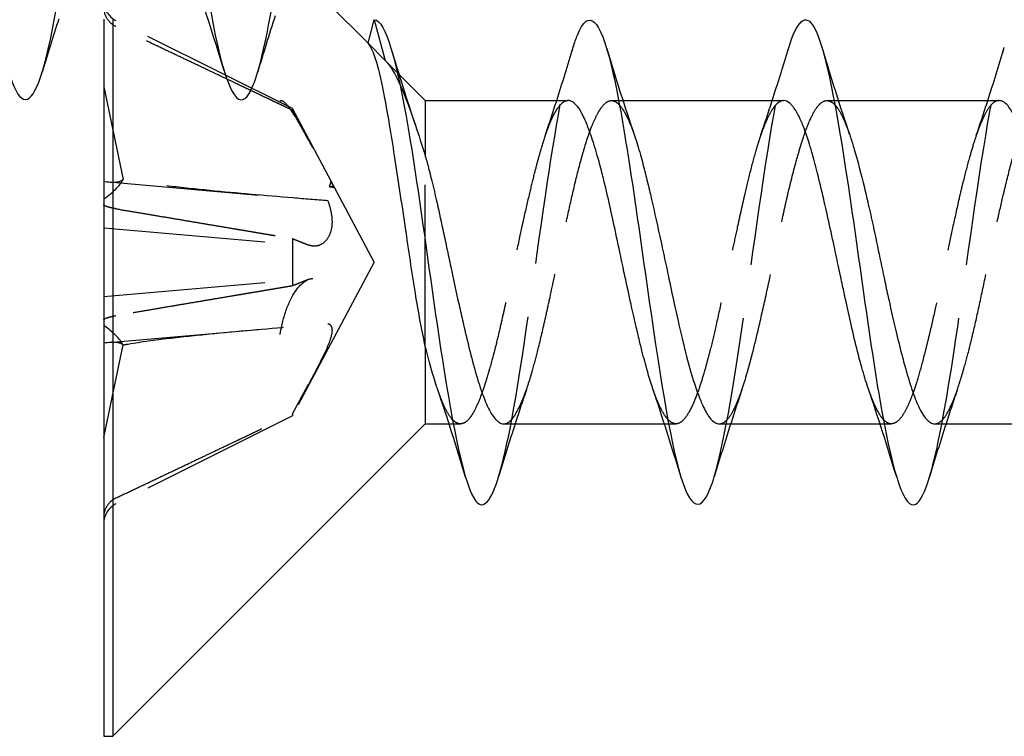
# Model space of a CAD drawing. Header units: millimetres. Extents: x -168 to 186, y -31 to 142.
# Tile 18 of 62: x 156.02 to 165.16, y 18.91 to 25.56. Entities that reach past the tile are written whole.
import ezdxf

# ---------------------------------------------------------------- set-up
doc = ezdxf.new("R2010")
doc.units = ezdxf.units.MM
doc.header["$LTSCALE"] = 10
doc.linetypes.add('ALLCAD_Strich', pattern=[0.2, 0.15, -0.05])
doc.layers.add('BESCH_KONT_sich_schn_ansi_2d', color=40, linetype='Continuous')

msp = doc.modelspace()

# ---------------------------------------------------------------- linework, layer by layer
at = {"layer": 'BESCH_KONT_sich_schn_ansi_2d', "linetype": 'Continuous', "extrusion": (0, 1, 2e-16)}
for p, q in [((159.2566, 25.3407), (158.8873, 25.71)), ((156.803, 25.5656), (156.803, 18.909)), ((156.8883, 25.5656), (156.8883, 18.909)), ((159.2566, 25.3407), (159.3151, 25.559)), ((159.7883, 24.809), (159.5434, 25.0539)), ((159.7883, 24.809), (161.1148, 24.809)), ((159.7883, 24.809), (159.7883, 24.2936)), ((161.5831, 24.809), (161.5831, 24.809)), ((161.6227, 24.809), (163.114, 24.809)), ((163.5823, 24.809), (163.5823, 24.809)), ((163.6219, 24.809), (165.1139, 24.809)), ((159.7883, 22.5279), (159.7883, 21.809)), ((159.7883, 21.809), (156.8883, 18.909)), ((159.7883, 21.809), (160.0087, 21.809)), ((160.0478, 21.809), (160.0478, 21.809)), ((160.5165, 21.809), (162.0074, 21.809)), ((162.0473, 21.809), (162.0473, 21.809)), ((162.5154, 21.809), (164.0088, 21.809)), ((164.0471, 21.809), (164.0471, 21.809)), ((164.5165, 21.809), (166.0082, 21.809)), ((156.803, 18.909), (156.8883, 18.909))]:
    msp.add_line(p, q, dxfattribs=at)
at = {"layer": 'BESCH_KONT_sich_schn_ansi_2d', "linetype": 'ALLCAD_Strich', "extrusion": (0, 1, 2e-16)}
for p, q in [((158.5544, 24.7358), (156.9171, 25.5521)), ((159.3151, 25.559), (159.4164, 25.1809)), ((159.2566, 25.3407), (159.4164, 25.1809)), ((159.5434, 25.0539), (159.4164, 25.1809)), ((156.803, 24.9353), (156.983, 24.0772)), ((161.5158, 24.809), (161.5831, 24.809)), ((161.5831, 24.809), (161.6227, 24.809)), ((163.5157, 24.809), (163.5823, 24.809)), ((163.5823, 24.809), (163.6219, 24.809)), ((158.9135, 24.0603), (158.5544, 24.7358)), ((158.5544, 24.7358), (158.5544, 24.7188)), ((159.7883, 22.5279), (159.7883, 24.2936)), ((156.8524, 24.054), (158.2415, 23.9324)), ((158.8998, 24.009), (158.9135, 24.0603)), ((158.9408, 24.009), (158.9135, 24.0603)), ((158.9408, 24.009), (158.8998, 24.009)), ((159.313, 23.309), (158.9408, 24.009)), ((158.9408, 24.0032), (158.9408, 24.009)), ((156.803, 23.6286), (158.7474, 23.4585)), ((158.5544, 23.5289), (158.5544, 23.0891)), ((159.313, 23.309), (158.5544, 21.8822)), ((156.803, 22.9894), (158.7474, 23.1595)), ((156.8524, 22.564), (158.2415, 22.6856)), ((156.803, 21.6827), (156.983, 22.5408)), ((158.5544, 21.8822), (156.9171, 21.0659)), ((158.5544, 21.8992), (158.5544, 21.8822)), ((160.0087, 21.809), (160.0478, 21.809)), ((160.0478, 21.809), (160.1142, 21.809)), ((162.0074, 21.809), (162.0473, 21.809)), ((162.0473, 21.809), (162.1147, 21.809)), ((164.0088, 21.809), (164.0471, 21.809)), ((164.0471, 21.809), (164.1135, 21.809))]:
    msp.add_line(p, q, dxfattribs=at)
at = {"layer": 'BESCH_KONT_sich_schn_ansi_2d', "linetype": 'ALLCAD_Strich'}
for centre, start, end in [((157.009, 25.7365), 180, 243.5), ((157.009, 20.8815), 116.5, 180)]:
    msp.add_arc(centre, 0.206, start, end, dxfattribs=at)
for centre, major_axis, ratio, start_param, end_param in [((156.5172, 23.9597), (-0.4764, -0.2118), 0.374695, 2.039021, 2.709595), ((156.5172, 24.3298), (0.4776, -0.2373), 0.301363, 5.494242, 6.164816), ((156.5172, 22.6583), (0.4764, -0.2118), 0.374695, 0.431998, 1.102572), ((156.5172, 22.2882), (-0.4776, -0.2373), 0.301363, 3.259962, 3.930536)]:
    msp.add_ellipse(centre, major_axis=major_axis, ratio=ratio, start_param=start_param, end_param=end_param, dxfattribs=at)
at = {"layer": 'BESCH_KONT_sich_schn_ansi_2d', "linetype": 'Continuous'}
for points, knots in [([(154.9257, 29.0624), (154.9547, 29.1584), (154.9836, 29.2298), (155.0126, 29.2715), (155.1173, 29.4221), (155.222, 29.1848), (155.3267, 28.6663), (155.4314, 28.1478), (155.536, 27.3478), (155.6407, 26.6252), (155.7455, 25.9027), (155.8501, 25.2577), (155.9548, 24.9792), (156.0482, 24.7308), (156.1416, 24.7745), (156.235, 25.0819)], [37.220177, 37.220177, 37.220177, 37.220177, 37.493258, 37.493258, 37.493258, 38.479923, 38.479923, 38.479923, 39.466588, 39.466588, 39.466588, 40.453253, 40.453253, 40.453253, 41.333565, 41.333565, 41.333565, 41.333565]), ([(156.9215, 29.0508), (157.018, 29.3686), (157.1145, 29.4007), (157.2111, 29.1253), (157.3158, 28.8267), (157.4204, 28.1657), (157.5251, 27.4391), (157.6298, 26.7126), (157.7345, 25.9203), (157.8392, 25.4177), (157.9439, 24.9152), (158.0485, 24.7028), (158.1533, 24.8748), (158.1791, 24.9172), (158.2049, 24.9831), (158.2307, 25.0686)], [43.490232, 43.490232, 43.490232, 43.490232, 44.399911, 44.399911, 44.399911, 45.386576, 45.386576, 45.386576, 46.373241, 46.373241, 46.373241, 47.359905, 47.359905, 47.359905, 47.603285, 47.603285, 47.603285, 47.603285]), ([(161.1617, 25.3055), (161.1743, 25.3472), (161.1869, 25.384), (161.1995, 25.4155), (161.3042, 25.6772), (161.4089, 25.5687), (161.5136, 25.1385), (161.6183, 24.7084), (161.7229, 23.9566), (161.8276, 23.2204), (161.9323, 22.4842), (162.037, 21.7636), (162.1417, 21.3817), (162.2464, 20.9999), (162.3511, 20.9569), (162.4558, 21.2719), (162.4604, 21.2859), (162.465, 21.3005), (162.4697, 21.3158)], [5.801333, 5.801333, 5.801333, 5.801333, 5.919988, 5.919988, 5.919988, 6.906653, 6.906653, 6.906653, 7.893318, 7.893318, 7.893318, 8.879982, 8.879982, 8.879982, 9.866647, 9.866647, 9.866647, 9.910283, 9.910283, 9.910283, 9.910283]), ([(163.1583, 25.2906), (163.2382, 25.5531), (163.3181, 25.6312), (163.398, 25.4866), (163.5027, 25.297), (163.6073, 24.7246), (163.712, 24.0261), (163.8167, 23.3277), (163.9214, 22.5032), (164.0261, 21.9224), (164.1308, 21.3416), (164.2355, 21.0046), (164.3402, 21.0625), (164.3828, 21.0861), (164.4255, 21.1752), (164.4681, 21.3162)], [12.073844, 12.073844, 12.073844, 12.073844, 12.826641, 12.826641, 12.826641, 13.813306, 13.813306, 13.813306, 14.79997, 14.79997, 14.79997, 15.786635, 15.786635, 15.786635, 16.188681, 16.188681, 16.188681, 16.188681]), ([(159.3151, 25.559), (159.4198, 25.559), (159.5245, 25.1658), (159.6292, 24.5521), (159.7339, 23.9384), (159.8386, 23.1041), (159.9432, 22.4259), (160.0479, 21.7477), (160.1526, 21.2256), (160.2573, 21.0927), (160.3286, 21.0021), (160.3999, 21.0922), (160.4713, 21.3267)], [0, 0, 0, 0, 0.986665, 0.986665, 0.986665, 1.973329, 1.973329, 1.973329, 2.959994, 2.959994, 2.959994, 3.6321, 3.6321, 3.6321, 3.6321]), ([(161.9012, 22.1307), (161.8859, 22.1754), (161.8708, 22.2242), (161.839, 22.3344), (161.8223, 22.3964), (161.796, 22.4998), (161.7864, 22.5387), (161.7651, 22.6264), (161.7535, 22.6756), (161.7273, 22.7889), (161.7127, 22.8536), (161.6792, 23.0042), (161.6603, 23.0908), (161.6354, 23.2064), (161.6293, 23.2346), (161.616, 23.297), (161.6088, 23.3312), (161.5815, 23.46), (161.5616, 23.5541), (161.5251, 23.7243), (161.5084, 23.8006), (161.482, 23.9169), (161.4723, 23.9583), (161.4512, 24.0473), (161.4396, 24.0943), (161.4135, 24.1962), (161.399, 24.25), (161.3654, 24.3675), (161.3463, 24.4287), (161.3212, 24.5013), (161.3152, 24.5182), (161.3018, 24.5543), (161.2946, 24.5731), (161.2672, 24.6401), (161.2474, 24.6816), (161.2108, 24.7425), (161.1941, 24.7644), (161.1677, 24.7889), (161.1581, 24.7958), (161.1373, 24.8062), (161.1261, 24.809), (161.1148, 24.809)], [5.9347192, 5.9347192, 5.9347192, 5.9347192, 5.9569313, 5.9569313, 5.9813491, 5.9813491, 5.9953788, 5.9953788, 6.0121747, 6.0121747, 6.0331514, 6.0331514, 6.0601155, 6.0601155, 6.0687898, 6.0687898, 6.0792941, 6.0792941, 6.1083687, 6.1083687, 6.132889, 6.132889, 6.1469061, 6.1469061, 6.163641, 6.163641, 6.1844826, 6.1844826, 6.2117356, 6.2117356, 6.2203934, 6.2203934, 6.2309258, 6.2309258, 6.2600441, 6.2600441, 6.2845221, 6.2845221, 6.298554, 6.298554, 6.3147748, 6.3147748, 6.3147748, 6.3147748]), ([(163.8993, 22.1387), (163.8984, 22.1413), (163.8975, 22.144), (163.8777, 22.2023), (163.8587, 22.2639), (163.8338, 22.352), (163.8277, 22.374), (163.8144, 22.4236), (163.8071, 22.4515), (163.7798, 22.5591), (163.76, 22.6429), (163.7234, 22.8039), (163.7067, 22.8797), (163.6804, 23.0016), (163.6707, 23.0465), (163.6495, 23.1458), (163.6379, 23.2002), (163.6118, 23.3229), (163.5972, 23.3911), (163.5636, 23.5465), (163.5447, 23.6332), (163.5197, 23.7451), (163.5137, 23.772), (163.5003, 23.8311), (163.4931, 23.8631), (163.4657, 23.982), (163.4459, 24.0656), (163.4093, 24.2105), (163.3927, 24.2731), (163.3663, 24.3648), (163.3567, 24.3968), (163.3355, 24.4637), (163.3239, 24.4978), (163.2977, 24.5692), (163.2831, 24.6049), (163.2496, 24.6777), (163.2306, 24.7117), (163.2056, 24.747), (163.1996, 24.7548), (163.1863, 24.7703), (163.179, 24.7777), (163.1524, 24.8006), (163.1332, 24.809), (163.114, 24.809)], [4.9709234, 4.9709234, 4.9709234, 4.9709234, 4.9722079, 4.9722079, 4.9992729, 4.9992729, 5.0079431, 5.0079431, 5.0184718, 5.0184718, 5.0475752, 5.0475752, 5.0720326, 5.0720326, 5.0860585, 5.0860585, 5.1028329, 5.1028329, 5.123762, 5.123762, 5.1508243, 5.1508243, 5.1594947, 5.1594947, 5.1700228, 5.1700228, 5.1991256, 5.1991256, 5.2235845, 5.2235845, 5.2376103, 5.2376103, 5.2543837, 5.2543837, 5.2753106, 5.2753106, 5.3023778, 5.3023778, 5.3110479, 5.3110479, 5.3215761, 5.3215761, 5.3496824, 5.3496824, 5.3496824, 5.3496824]), ([(165.9032, 22.1275), (165.8983, 22.1419), (165.8933, 22.1568), (165.8788, 22.2019), (165.8692, 22.2333), (165.848, 22.3054), (165.8364, 22.3467), (165.8102, 22.4438), (165.7956, 22.5005), (165.762, 22.6357), (165.7431, 22.7156), (165.7182, 22.8249), (165.7121, 22.8517), (165.6988, 22.9116), (165.6915, 22.9448), (165.6642, 23.0706), (165.6444, 23.1649), (165.6078, 23.3393), (165.5911, 23.4191), (165.5648, 23.5435), (165.5551, 23.5885), (165.5339, 23.6865), (165.5223, 23.7391), (165.4962, 23.8554), (165.4816, 23.9183), (165.448, 24.0581), (165.429, 24.1333), (165.4041, 24.2266), (165.3981, 24.2488), (165.3847, 24.2968), (165.3774, 24.3224), (165.3501, 24.4155), (165.3303, 24.4776), (165.2937, 24.5786), (165.2771, 24.6194), (165.2507, 24.6748), (165.2411, 24.6931), (165.2199, 24.7291), (165.2083, 24.7458), (165.1821, 24.777), (165.1675, 24.7898), (165.1399, 24.8053), (165.1269, 24.809), (165.1139, 24.809)], [4.0039838, 4.0039838, 4.0039838, 4.0039838, 4.0111869, 4.0111869, 4.0252112, 4.0252112, 4.0419913, 4.0419913, 4.0629355, 4.0629355, 4.0899613, 4.0899613, 4.0986331, 4.0986331, 4.1091574, 4.1091574, 4.1382555, 4.1382555, 4.1627239, 4.1627239, 4.1767498, 4.1767498, 4.1935223, 4.1935223, 4.214447, 4.214447, 4.2415181, 4.2415181, 4.2501879, 4.2501879, 4.2607169, 4.2607169, 4.2898205, 4.2898205, 4.3142763, 4.3142763, 4.328302, 4.328302, 4.3450759, 4.3450759, 4.3660042, 4.3660042, 4.384584, 4.384584, 4.384584, 4.384584]), ([(161.7303, 24.484), (161.7487, 24.4301), (161.7669, 24.3704), (161.8007, 24.2499), (161.8163, 24.1906), (161.838, 24.1037), (161.8442, 24.0787), (161.8621, 24.0047), (161.8739, 23.9545), (161.9159, 23.7725), (161.9462, 23.6346), (161.9914, 23.4261), (162.0061, 23.3582), (162.0279, 23.2562), (162.0352, 23.2222), (162.0615, 23.0988), (162.0803, 23.0102), (162.1222, 22.817), (162.1452, 22.7139), (162.1803, 22.5661), (162.1922, 22.5175), (162.229, 22.3737), (162.2539, 22.2848), (162.2971, 22.1485), (162.3153, 22.0967), (162.3406, 22.0323), (162.3479, 22.0148), (162.376, 21.9504), (162.3967, 21.911), (162.4324, 21.859), (162.4473, 21.8421), (162.4683, 21.8253), (162.4744, 21.8213), (162.492, 21.8121), (162.5037, 21.809), (162.5154, 21.809)], [0.9360478, 0.9360478, 0.9360478, 0.9360478, 0.9626465, 0.9626465, 0.9854881, 0.9854881, 0.9944536, 0.9944536, 1.0116415, 1.0116415, 1.0552543, 1.0552543, 1.0761195, 1.0761195, 1.0865617, 1.0865617, 1.1140841, 1.1140841, 1.147867, 1.147867, 1.1652029, 1.1652029, 1.2010522, 1.2010522, 1.2269433, 1.2269433, 1.2373465, 1.2373465, 1.2675955, 1.2675955, 1.2895036, 1.2895036, 1.2983172, 1.2983172, 1.3152662, 1.3152662, 1.3152662, 1.3152662]), ([(163.7271, 24.4902), (163.7293, 24.4835), (163.7316, 24.4768), (163.7458, 24.4341), (163.7577, 24.3958), (163.8006, 24.2505), (163.8318, 24.1316), (163.8773, 23.9441), (163.8914, 23.8839), (163.9128, 23.7902), (163.9201, 23.7577), (163.9494, 23.6252), (163.9711, 23.5227), (164.0132, 23.3225), (164.0334, 23.2255), (164.0657, 23.0733), (164.0776, 23.0176), (164.1132, 22.854), (164.137, 22.7487), (164.1796, 22.5709), (164.1982, 22.4967), (164.224, 22.3993), (164.2313, 22.3726), (164.2608, 22.2661), (164.2828, 22.1929), (164.3257, 22.0666), (164.3465, 22.0131), (164.3794, 21.943), (164.3913, 21.9205), (164.4274, 21.8618), (164.4517, 21.8349), (164.4896, 21.8129), (164.503, 21.809), (164.5165, 21.809)], [1.8995315, 1.8995315, 1.8995315, 1.8995315, 1.9028288, 1.9028288, 1.9202219, 1.9202219, 1.9650059, 1.9650059, 1.9851603, 1.9851603, 1.9956315, 1.9956315, 2.0274904, 2.0274904, 2.0571761, 2.0571761, 2.0745207, 2.0745207, 2.1087566, 2.1087566, 2.1353158, 2.1353158, 2.145711, 2.145711, 2.177926, 2.177926, 2.2085137, 2.2085137, 2.225853, 2.225853, 2.2607461, 2.2607461, 2.2799464, 2.2799464, 2.2799464, 2.2799464]), ([(159.7884, 24.2933), (159.7996, 24.2541), (159.8108, 24.2131), (159.8291, 24.1433), (159.8362, 24.1154), (159.8589, 24.0241), (159.8743, 23.9585), (159.91, 23.8021), (159.93, 23.7101), (159.9622, 23.5596), (159.9743, 23.5026), (159.9991, 23.3858), (160.0117, 23.3261), (160.0499, 23.147), (160.0755, 23.0285), (160.1136, 22.858), (160.1259, 22.8034), (160.1453, 22.7193), (160.1524, 22.689), (160.1793, 22.5748), (160.199, 22.4943), (160.2408, 22.3337), (160.2629, 22.2554), (160.2973, 22.1472), (160.3094, 22.1116), (160.3454, 22.0143), (160.3694, 21.9606), (160.4116, 21.887), (160.4296, 21.8622), (160.455, 21.8367), (160.4624, 21.8304), (160.4854, 21.8145), (160.501, 21.809), (160.5165, 21.809)], [0.0000037, 0.0000037, 0.0000037, 0.0000037, 0.0159711, 0.0159711, 0.0261693, 0.0261693, 0.0487218, 0.0487218, 0.0781866, 0.0781866, 0.0958446, 0.0958446, 0.1141586, 0.1141586, 0.1507799, 0.1507799, 0.1684279, 0.1684279, 0.1785809, 0.1785809, 0.207307, 0.207307, 0.2397642, 0.2397642, 0.2573853, 0.2573853, 0.2919009, 0.2919009, 0.3176024, 0.3176024, 0.3282327, 0.3282327, 0.3508745, 0.3508745, 0.3508745, 0.3508745]), ([(159.9025, 22.1302), (159.8995, 22.1389), (159.8966, 22.1478), (159.8845, 22.1844), (159.8753, 22.2134), (159.8404, 22.329), (159.8144, 22.4245), (159.7883, 22.5279)], [6.89974207, 6.89974207, 6.89974207, 6.89974207, 6.90407223, 6.90407223, 6.91729378, 6.91729378, 6.95452901, 6.95452901, 6.95452901, 6.95452901])]:
    msp.add_open_spline(points, degree=3, knots=knots, dxfattribs=at)
at = {"layer": 'BESCH_KONT_sich_schn_ansi_2d', "linetype": 'ALLCAD_Strich'}
for points, knots in [([(156.235, 25.0819), (156.2463, 25.119), (156.2576, 25.16), (156.2689, 25.2048), (156.3736, 25.6202), (156.4782, 26.3629), (156.5829, 27.0996), (156.6876, 27.8362), (156.7923, 28.5669), (156.897, 28.9639), (156.9052, 28.9949), (156.9133, 29.0239), (156.9215, 29.0508)], [41.333565, 41.333565, 41.333565, 41.333565, 41.439917, 41.439917, 41.439917, 42.426582, 42.426582, 42.426582, 43.413247, 43.413247, 43.413247, 43.490232, 43.490232, 43.490232, 43.490232]), ([(158.2307, 25.0686), (158.3096, 25.3299), (158.3884, 25.7748), (158.4673, 26.2966), (158.572, 26.9894), (158.6767, 27.8182), (158.7814, 28.409), (158.8286, 28.6756), (158.8759, 28.8936), (158.9231, 29.049)], [47.603285, 47.603285, 47.603285, 47.603285, 48.34657, 48.34657, 48.34657, 49.333235, 49.333235, 49.333235, 49.778387, 49.778387, 49.778387, 49.778387]), ([(156.803, 25.6765), (156.803, 25.6514), (156.8089, 25.622), (156.8284, 25.576), (156.8453, 25.5513), (156.878, 25.5196), (156.8976, 25.5062), (156.9171, 25.4967)], [0.03063035, 0.03063035, 0.03063035, 0.03063035, 0.03826174, 0.03826174, 0.04588225, 0.04588225, 0.05212581, 0.05212581, 0.05212581, 0.05212581]), ([(160.4713, 21.3267), (160.5046, 21.4364), (160.538, 21.5778), (160.5714, 21.7471), (160.6761, 22.2781), (160.7808, 23.084), (160.8854, 23.8029), (160.9775, 24.4353), (161.0696, 25.0005), (161.1617, 25.3055)], [3.6321, 3.6321, 3.6321, 3.6321, 3.946659, 3.946659, 3.946659, 4.933323, 4.933323, 4.933323, 5.801333, 5.801333, 5.801333, 5.801333]), ([(162.4697, 21.3158), (162.5697, 21.6466), (162.6698, 22.2924), (162.7698, 22.9895), (162.8745, 23.7188), (162.9792, 24.5043), (163.0839, 24.9937), (163.1087, 25.1096), (163.1335, 25.209), (163.1583, 25.2906)], [9.910283, 9.910283, 9.910283, 9.910283, 10.853312, 10.853312, 10.853312, 11.839976, 11.839976, 11.839976, 12.073844, 12.073844, 12.073844, 12.073844]), ([(164.4681, 21.3162), (164.5302, 21.5213), (164.5922, 21.8359), (164.6542, 22.2178), (164.7589, 22.8625), (164.8636, 23.6989), (164.9683, 24.352), (165.033, 24.7554), (165.0976, 25.0889), (165.1623, 25.3027)], [16.188681, 16.188681, 16.188681, 16.188681, 16.7733, 16.7733, 16.7733, 17.759965, 17.759965, 17.759965, 18.369415, 18.369415, 18.369415, 18.369415]), ([(159.5528, 24.9584), (159.5658, 24.9297), (159.579, 24.8987), (159.6244, 24.7863), (159.6573, 24.6954), (159.693, 24.5897), (159.6945, 24.5853), (159.6959, 24.5809)], [0.06029165, 0.06029165, 0.06029165, 0.06029165, 0.07704685, 0.07704685, 0.11711385, 0.11711385, 0.11884026, 0.11884026, 0.11884026, 0.11884026]), ([(161.1148, 24.809), (161.1144, 24.809), (161.114, 24.809), (161.0991, 24.8087), (161.0845, 24.8038), (161.051, 24.7821), (161.032, 24.7622), (161.0071, 24.7261), (161.001, 24.7165), (160.9876, 24.6937), (160.9803, 24.68), (160.9529, 24.6246), (160.933, 24.5759), (160.8965, 24.4733), (160.8801, 24.4218), (160.8539, 24.3334), (160.8442, 24.2995), (160.8229, 24.2217), (160.8112, 24.1773), (160.7847, 24.0734), (160.7699, 24.013), (160.7366, 23.8728), (160.7181, 23.7921), (160.6935, 23.682), (160.6875, 23.6545), (160.6743, 23.5939), (160.6671, 23.5608), (160.6401, 23.4343), (160.6204, 23.3401), (160.5836, 23.1648), (160.5666, 23.084), (160.5401, 22.9603), (160.5306, 22.9166), (160.5098, 22.8225), (160.4985, 22.7723), (160.4732, 22.663), (160.4592, 22.6046), (160.4249, 22.4668), (160.4045, 22.3899), (160.3788, 22.3), (160.3734, 22.2815), (160.3611, 22.2402), (160.3542, 22.2177), (160.3428, 22.1814), (160.3382, 22.1673), (160.3182, 22.107), (160.3029, 22.0645), (160.27, 21.9831), (160.2525, 21.9456), (160.2251, 21.8977), (160.2155, 21.8827), (160.1942, 21.8544), (160.1826, 21.8418), (160.1564, 21.8203), (160.1418, 21.813), (160.1083, 21.8067), (160.0893, 21.8109), (160.0648, 21.8263), (160.0593, 21.8305), (160.0493, 21.8392), (160.0448, 21.8436), (160.0404, 21.8484)], [6.3147748, 6.3147748, 6.3147748, 6.3147748, 6.3153319, 6.3153319, 6.3362675, 6.3362675, 6.363306, 6.363306, 6.371989, 6.371989, 6.3826022, 6.3826022, 6.4117861, 6.4117861, 6.4359703, 6.4359703, 6.450018, 6.450018, 6.4669359, 6.4669359, 6.488187, 6.488187, 6.5145943, 6.5145943, 6.5232848, 6.5232848, 6.5336306, 6.5336306, 6.5625224, 6.5625224, 6.5874777, 6.5874777, 6.6013001, 6.6013001, 6.6176885, 6.6176885, 6.6377522, 6.6377522, 6.6668211, 6.6668211, 6.6745424, 6.6745424, 6.6845204, 6.6845204, 6.691142, 6.691142, 6.7135692, 6.7135692, 6.7393428, 6.7393428, 6.7534557, 6.7534557, 6.7702443, 6.7702443, 6.7911575, 6.7911575, 6.8182459, 6.8182459, 6.8261649, 6.8261649, 6.8326377, 6.8326377, 6.8326377, 6.8326377]), ([(160.5165, 21.809), (160.5182, 21.809), (160.52, 21.8091), (160.5385, 21.8106), (160.5551, 21.8182), (160.5781, 21.8374), (160.5844, 21.8436), (160.6028, 21.864), (160.6148, 21.8806), (160.6594, 21.9528), (160.692, 22.0271), (160.7384, 22.1583), (160.7517, 22.1991), (160.7723, 22.2668), (160.7796, 22.2916), (160.8046, 22.3799), (160.8221, 22.4471), (160.8632, 22.6135), (160.8866, 22.7151), (160.922, 22.8743), (160.9338, 22.9283), (160.9729, 23.1085), (161.0003, 23.237), (161.0445, 23.4421), (161.061, 23.5185), (161.0847, 23.6271), (161.0919, 23.66), (161.12, 23.7877), (161.1406, 23.88), (161.183, 24.0619), (161.2048, 24.1504), (161.2386, 24.2772), (161.2506, 24.3198), (161.2907, 24.4547), (161.3189, 24.5365), (161.3624, 24.6385), (161.3774, 24.6695), (161.3996, 24.709), (161.4069, 24.7209), (161.4331, 24.76), (161.4519, 24.7807), (161.4863, 24.8042), (161.5019, 24.8094), (161.5237, 24.8088), (161.5299, 24.8078), (161.5478, 24.8023), (161.5597, 24.7956), (161.578, 24.7804), (161.5845, 24.7741), (161.591, 24.7669)], [0.3508745, 0.3508745, 0.3508745, 0.3508745, 0.3534793, 0.3534793, 0.3778589, 0.3778589, 0.3870962, 0.3870962, 0.4046176, 0.4046176, 0.4515908, 0.4515908, 0.4706328, 0.4706328, 0.4811018, 0.4811018, 0.5067271, 0.5067271, 0.5411223, 0.5411223, 0.558324, 0.558324, 0.597748, 0.597748, 0.6213207, 0.6213207, 0.63168, 0.63168, 0.6618256, 0.6618256, 0.6937632, 0.6937632, 0.7111401, 0.7111401, 0.7517697, 0.7517697, 0.7731299, 0.7731299, 0.7836052, 0.7836052, 0.8110054, 0.8110054, 0.8339203, 0.8339203, 0.8429026, 0.8429026, 0.8601131, 0.8601131, 0.8694779, 0.8694779, 0.8694779, 0.8694779]), ([(161.591, 24.7669), (161.6147, 24.7407), (161.6386, 24.7024), (161.6773, 24.6225), (161.6919, 24.5882), (161.7138, 24.5309), (161.721, 24.5109), (161.7289, 24.4879), (161.7296, 24.4859), (161.7303, 24.484)], [0.86948306, 0.86948306, 0.86948306, 0.86948306, 0.90376352, 0.90376352, 0.9246347, 0.9246347, 0.93507236, 0.93507236, 0.93604784, 0.93604784, 0.93604784, 0.93604784]), ([(163.114, 24.809), (163.1133, 24.809), (163.1126, 24.809), (163.0953, 24.8085), (163.0786, 24.8016), (163.0522, 24.7809), (163.0426, 24.7713), (163.0214, 24.7458), (163.0098, 24.729), (162.9836, 24.685), (162.9691, 24.6563), (162.9355, 24.5811), (162.9165, 24.5319), (162.8916, 24.4589), (162.8855, 24.4405), (162.8722, 24.3986), (162.8649, 24.3748), (162.8376, 24.2818), (162.8178, 24.2075), (162.7812, 24.0613), (162.7645, 23.9912), (162.7382, 23.8766), (162.7286, 23.834), (162.7073, 23.739), (162.6957, 23.6863), (162.6696, 23.5665), (162.655, 23.499), (162.6214, 23.3433), (162.6025, 23.2551), (162.5775, 23.1393), (162.5715, 23.1113), (162.5581, 23.0495), (162.5509, 23.0158), (162.5236, 22.8899), (162.5037, 22.7995), (162.4671, 22.6394), (162.4505, 22.5689), (162.4241, 22.4632), (162.4145, 22.4258), (162.3933, 22.3466), (162.3817, 22.3053), (162.3555, 22.2171), (162.341, 22.1714), (162.3074, 22.0749), (162.2884, 22.0267), (162.2634, 21.9719), (162.2574, 21.9594), (162.2441, 21.9331), (162.2368, 21.9198), (162.2095, 21.8738), (162.1896, 21.8485), (162.1531, 21.818), (162.1364, 21.8104), (162.11, 21.8085), (162.1004, 21.8098), (162.0792, 21.8174), (162.0676, 21.8245), (162.0505, 21.8393), (162.045, 21.8446), (162.0396, 21.8506)], [5.3496824, 5.3496824, 5.3496824, 5.3496824, 5.3506792, 5.3506792, 5.3751389, 5.3751389, 5.3891649, 5.3891649, 5.4059383, 5.4059383, 5.4268653, 5.4268653, 5.4539323, 5.4539323, 5.4626027, 5.4626027, 5.4731331, 5.4731331, 5.5022385, 5.5022385, 5.526691, 5.526691, 5.5407176, 5.5407176, 5.5574948, 5.5574948, 5.5784301, 5.5784301, 5.6054799, 5.6054799, 5.6141509, 5.6141509, 5.6246764, 5.6246764, 5.6537761, 5.6537761, 5.6782417, 5.6782417, 5.6922665, 5.6922665, 5.7090358, 5.7090358, 5.7299535, 5.7299535, 5.7570413, 5.7570413, 5.76571, 5.76571, 5.7762376, 5.7762376, 5.8053416, 5.8053416, 5.8298068, 5.8298068, 5.8438332, 5.8438332, 5.8606056, 5.8606056, 5.8684637, 5.8684637, 5.8684637, 5.8684637]), ([(162.5154, 21.809), (162.5157, 21.809), (162.5159, 21.809), (162.5432, 21.8093), (162.5704, 21.8259), (162.6145, 21.878), (162.6312, 21.9035), (162.6551, 21.9482), (162.6623, 21.9628), (162.6901, 22.0231), (162.7103, 22.0759), (162.7457, 22.1811), (162.7608, 22.2301), (162.782, 22.3037), (162.788, 22.3253), (162.806, 22.3908), (162.8179, 22.4362), (162.849, 22.5588), (162.8682, 22.6385), (162.9116, 22.8245), (162.9357, 22.932), (162.9669, 23.0754), (162.9742, 23.109), (163.0045, 23.2508), (163.0273, 23.36), (163.0706, 23.5652), (163.0909, 23.6608), (163.1233, 23.8079), (163.1352, 23.8609), (163.175, 24.0327), (163.203, 24.1452), (163.2464, 24.3024), (163.2615, 24.3542), (163.2839, 24.4257), (163.2912, 24.4482), (163.3212, 24.5378), (163.3437, 24.5967), (163.3861, 24.6885), (163.4059, 24.7235), (163.4378, 24.7656), (163.4497, 24.7782), (163.4891, 24.8094), (163.5167, 24.8145), (163.5596, 24.7968), (163.5747, 24.7856), (163.5897, 24.7696)], [1.3152662, 1.3152662, 1.3152662, 1.3152662, 1.3156455, 1.3156455, 1.3547776, 1.3547776, 1.3785643, 1.3785643, 1.3889697, 1.3889697, 1.418627, 1.418627, 1.4407338, 1.4407338, 1.4495804, 1.4495804, 1.4669119, 1.4669119, 1.4946207, 1.4946207, 1.5289508, 1.5289508, 1.539358, 1.539358, 1.5727412, 1.5727412, 1.602631, 1.602631, 1.6199731, 1.6199731, 1.6601887, 1.6601887, 1.6818292, 1.6818292, 1.6922624, 1.6922624, 1.7252293, 1.7252293, 1.7542947, 1.7542947, 1.7716429, 1.7716429, 1.8112969, 1.8112969, 1.8328359, 1.8328359, 1.8328359, 1.8328359]), ([(165.1139, 24.809), (165.1079, 24.809), (165.102, 24.8082), (165.09, 24.8052), (165.084, 24.8028), (165.0707, 24.7958), (165.0634, 24.7909), (165.0361, 24.7677), (165.0162, 24.7419), (164.9797, 24.6789), (164.963, 24.6442), (164.9366, 24.5809), (164.927, 24.5561), (164.9058, 24.4977), (164.8942, 24.4636), (164.868, 24.3818), (164.8535, 24.3329), (164.8199, 24.214), (164.8009, 24.142), (164.776, 24.0415), (164.7699, 24.0168), (164.7566, 23.9611), (164.7493, 23.9301), (164.722, 23.8114), (164.7022, 23.7209), (164.6656, 23.5503), (164.6489, 23.4712), (164.6226, 23.346), (164.6129, 23.3003), (164.5917, 23.2001), (164.5801, 23.1456), (164.554, 23.0242), (164.5394, 22.9575), (164.5058, 22.8075), (164.4868, 22.7252), (164.4619, 22.6208), (164.4559, 22.5958), (164.4425, 22.5414), (164.4353, 22.5122), (164.4079, 22.4044), (164.3881, 22.3303), (164.3515, 22.2053), (164.3349, 22.1527), (164.3085, 22.0779), (164.2989, 22.0524), (164.2777, 22.0001), (164.2661, 21.9742), (164.2399, 21.9221), (164.2253, 21.8974), (164.1918, 21.8509), (164.1728, 21.8321), (164.1478, 21.8174), (164.1418, 21.8146), (164.1285, 21.8103), (164.1212, 21.809), (164.0939, 21.8089), (164.074, 21.8177), (164.0492, 21.8399), (164.0443, 21.8448), (164.0393, 21.8503)], [4.384584, 4.384584, 4.384584, 4.384584, 4.3930671, 4.3930671, 4.4017374, 4.4017374, 4.4122655, 4.4122655, 4.4413681, 4.4413681, 4.4658265, 4.4658265, 4.4798522, 4.4798522, 4.4966259, 4.4966259, 4.5175536, 4.5175536, 4.5446181, 4.5446181, 4.5532883, 4.5532883, 4.5638167, 4.5638167, 4.5929197, 4.5929197, 4.6173774, 4.6173774, 4.6314032, 4.6314032, 4.6481771, 4.6481771, 4.6691051, 4.6691051, 4.6961691, 4.6961691, 4.7048393, 4.7048393, 4.7153676, 4.7153676, 4.7444705, 4.7444705, 4.7689286, 4.7689286, 4.7829544, 4.7829544, 4.7997282, 4.7997282, 4.820656, 4.820656, 4.8477207, 4.8477207, 4.8563909, 4.8563909, 4.8669192, 4.8669192, 4.8960222, 4.8960222, 4.9032695, 4.9032695, 4.9032695, 4.9032695]), ([(158.8843, 23.8791), (158.7762, 23.8877), (158.6685, 23.8964), (158.3, 23.9269), (158.0414, 23.9494), (157.6581, 23.9872), (157.5312, 24.0005), (157.2791, 24.0303), (157.1538, 24.0462), (157.0152, 24.071), (156.9992, 24.0738), (156.9829, 24.0768)], [1.0377907, 1.0377907, 1.0377907, 1.0377907, 1.0691476, 1.0691476, 1.1455152, 1.1455152, 1.1836991, 1.1836991, 1.2218829, 1.2218829, 1.2266102, 1.2266102, 1.2266102, 1.2266102]), ([(158.9408, 24.0032), (158.9362, 24.0138), (158.9316, 24.0239), (158.9225, 24.0429), (158.918, 24.0519), (158.9135, 24.0603)], [0, 0, 0, 0, 0.00547206, 0.00547206, 0.01100673, 0.01100673, 0.01100673, 0.01100673]), ([(158.8998, 24.009), (158.9066, 24.009), (158.9135, 24.0085), (158.9271, 24.0066), (158.934, 24.0051), (158.9408, 24.0032)], [-0.009907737, -0.009907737, -0.009907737, -0.009907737, -0.004953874, -0.004953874, 0, 0, 0, 0]), ([(158.4404, 22.638), (158.4424, 22.6504), (158.4445, 22.6629), (158.4612, 22.7516), (158.4826, 22.8276), (158.5347, 22.9621), (158.569, 23.0252), (158.6441, 23.1168), (158.6853, 23.1453), (158.7242, 23.1555), (158.7303, 23.157), (158.7365, 23.1582), (158.7429, 23.159)], [-0.07582789, -0.07582789, -0.07582789, -0.07582789, -0.07214903, -0.07214903, -0.04970497, -0.04970497, -0.02485249, -0.02485249, 0, 0, 0, 0.00390991, 0.00390991, 0.00390991, 0.00390991]), ([(156.9829, 22.5412), (156.9992, 22.5442), (157.0152, 22.547), (157.1538, 22.5718), (157.2791, 22.5877), (157.5312, 22.6175), (157.6582, 22.6308), (158.0415, 22.6686), (158.3001, 22.6911), (158.6686, 22.7216), (158.7762, 22.7303), (158.8843, 22.7389)], [1.2674752, 1.2674752, 1.2674752, 1.2674752, 1.2722028, 1.2722028, 1.3103899, 1.3103899, 1.348577, 1.348577, 1.4249512, 1.4249512, 1.456295, 1.456295, 1.456295, 1.456295]), ([(158.8843, 22.7388), (158.8926, 22.7369), (158.9001, 22.733), (158.9167, 22.7163), (158.9224, 22.6987), (158.9224, 22.6551), (158.9167, 22.6263), (158.8955, 22.5607), (158.8801, 22.5238), (158.8452, 22.4469), (158.822, 22.3999), (158.7733, 22.3045), (158.7477, 22.256), (158.718, 22.2008), (158.7119, 22.1894), (158.7057, 22.178)], [0.03562566, 0.03562566, 0.03562566, 0.03562566, 0.04289044, 0.04289044, 0.05572678, 0.05572678, 0.06856312, 0.06856312, 0.08139946, 0.08139946, 0.09642651, 0.09642651, 0.11145356, 0.11145356, 0.11536347, 0.11536347, 0.11536347, 0.11536347]), ([(160.0404, 21.8484), (160.0377, 21.8513), (160.035, 21.8543), (160.0125, 21.8811), (159.9929, 21.9132), (159.9564, 21.9876), (159.9397, 22.0276), (159.9161, 22.0912), (159.9093, 22.1103), (159.9025, 22.1302)], [6.83263943, 6.83263943, 6.83263943, 6.83263943, 6.83651084, 6.83651084, 6.86529524, 6.86529524, 6.88986554, 6.88986554, 6.89974207, 6.89974207, 6.89974207, 6.89974207]), ([(162.0396, 21.8506), (162.0305, 21.8605), (162.0214, 21.8722), (161.9933, 21.9134), (161.9743, 21.9485), (161.9494, 22.004), (161.9433, 22.0182), (161.93, 22.0511), (161.9227, 22.0701), (161.9107, 22.1032), (161.9059, 22.1168), (161.9012, 22.1307)], [5.86847022, 5.86847022, 5.86847022, 5.86847022, 5.88152987, 5.88152987, 5.90860168, 5.90860168, 5.91727325, 5.91727325, 5.92781481, 5.92781481, 5.93471923, 5.93471923, 5.93471923, 5.93471923]), ([(164.0393, 21.8504), (164.0276, 21.8634), (164.0158, 21.8795), (163.9944, 21.9142), (163.9848, 21.9317), (163.9636, 21.9743), (163.952, 22.0002), (163.9267, 22.062), (163.9131, 22.0987), (163.8993, 22.1387)], [4.90327896, 4.90327896, 4.90327896, 4.90327896, 4.92048056, 4.92048056, 4.93450639, 4.93450639, 4.95128017, 4.95128017, 4.9709234, 4.9709234, 4.9709234, 4.9709234])]:
    msp.add_open_spline(points, degree=3, knots=knots, dxfattribs=at)
at = {"layer": 'BESCH_KONT_sich_schn_ansi_2d', "linetype": 'Continuous'}
for points in [[(157.9214, 25.0842), (157.8382, 25.3578), (157.7523, 25.631), (157.6614, 25.896)], [(158.3946, 25.5961), (158.3383, 25.4216), (158.284, 25.2451), (158.2307, 25.0686)], [(156.3857, 25.5656), (156.3343, 25.4056), (156.2843, 25.2439), (156.235, 25.0819)], [(159.4695, 25.2946), (159.5423, 25.0547), (159.6172, 24.8154), (159.6959, 24.5809)], [(161.0079, 24.809), (161.0605, 24.9734), (161.1116, 25.1394), (161.1617, 25.3055)], [(161.4721, 25.292), (161.5549, 25.0195), (161.64, 24.7482), (161.7303, 24.484)], [(163.4677, 25.3066), (163.5506, 25.0319), (163.6359, 24.7577), (163.7271, 24.4902)], [(165.0089, 24.809), (165.0614, 24.9725), (165.1123, 25.1375), (165.1623, 25.3027)], [(161.591, 24.7669), (161.591, 24.7669), (161.591, 24.7669), (161.591, 24.7669)], [(163.5897, 24.7696), (163.5897, 24.7696), (163.5897, 24.7696), (163.5897, 24.7696)], [(159.6959, 24.5809), (159.7259, 24.4917), (159.7566, 24.3954), (159.7883, 24.2936)], [(160.1625, 21.313), (160.0795, 21.5879), (159.9939, 21.8625), (159.9025, 22.1302)], [(162.1588, 21.3225), (162.0761, 21.5948), (161.9914, 21.8659), (161.9012, 22.1307)], [(160.0404, 21.8484), (160.0404, 21.8484), (160.0404, 21.8484), (160.0404, 21.8484)], [(162.0396, 21.8506), (162.0396, 21.8506), (162.0396, 21.8506), (162.0396, 21.8506)], [(164.0393, 21.8503), (164.0393, 21.8503), (164.0393, 21.8504), (164.0393, 21.8504)], [(160.6218, 21.809), (160.5704, 21.6494), (160.5203, 21.4881), (160.4713, 21.3267)], [(162.6227, 21.809), (162.5703, 21.6457), (162.5196, 21.4809), (162.4697, 21.3158)], [(164.6213, 21.809), (164.5688, 21.6458), (164.518, 21.4811), (164.4681, 21.3162)]]:
    msp.add_open_spline(points, degree=3, dxfattribs=at)
at = {"layer": 'BESCH_KONT_sich_schn_ansi_2d', "linetype": 'ALLCAD_Strich', "extrusion": (1.23709e-11, 2.6048e-11, -1)}
msp.add_rational_spline([(158.5544, 24.7188), (157.9172, 25.0235), (156.9171, 25.4966)], [1, 1.02633143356, 1.0027435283], degree=2, dxfattribs=at)
at = {"layer": 'BESCH_KONT_sich_schn_ansi_2d', "linetype": 'Continuous', "extrusion": (1.05e-13, 1.85e-14, -1)}
msp.add_open_spline([(159.7882, 22.5284), (159.7561, 22.6732), (159.7258, 22.8404), (159.6647, 23.216), (159.6343, 23.4221), (159.5697, 23.8593), (159.5358, 24.0873), (159.4719, 24.4984), (159.4423, 24.6797), (159.3874, 24.9671), (159.3621, 25.0782), (159.3097, 25.2546), (159.2827, 25.3146), (159.2566, 25.3407)], degree=3, knots=[0, 0, 0, 0, 0.058351, 0.058351, 0.1208112, 0.1208112, 0.1910011, 0.1910011, 0.2586238, 0.2586238, 0.3178569, 0.3178569, 0.3819974, 0.3819974, 0.3819974, 0.3819974], dxfattribs=at)
at = {"layer": 'BESCH_KONT_sich_schn_ansi_2d', "linetype": 'Continuous', "extrusion": (-4.1787e-12, 1.3038e-12, -1)}
msp.add_open_spline([(163.008, 24.809), (163.0593, 24.9683), (163.1093, 25.1293), (163.1583, 25.2906)], degree=3, dxfattribs=at)
at = {"layer": 'BESCH_KONT_sich_schn_ansi_2d', "linetype": 'ALLCAD_Strich', "extrusion": (3.07e-14, 1.86e-14, -1)}
msp.add_open_spline([(159.4164, 25.1809), (159.4454, 25.1519), (159.4746, 25.1103), (159.5204, 25.0269), (159.5365, 24.9944), (159.5528, 24.9584)], degree=3, knots=[0, 0, 0, 0, 0.03934318, 0.03934318, 0.06029116, 0.06029116, 0.06029116, 0.06029116], dxfattribs=at)
at = {"layer": 'BESCH_KONT_sich_schn_ansi_2d', "linetype": 'ALLCAD_Strich', "extrusion": (2.36e-14, 1.59e-14, -1)}
msp.add_open_spline([(158.4404, 24.8067), (158.4424, 24.8082), (158.4445, 24.8092), (158.4612, 24.8127), (158.4826, 24.7957), (158.5347, 24.7322), (158.569, 24.6797), (158.6441, 24.5526), (158.6853, 24.4782), (158.7242, 24.4058), (158.7303, 24.3944), (158.7365, 24.3826), (158.7429, 24.3707)], degree=3, knots=[-0.07582789, -0.07582789, -0.07582789, -0.07582789, -0.07214903, -0.07214903, -0.04970497, -0.04970497, -0.02485249, -0.02485249, 0, 0, 0, 0.00390991, 0.00390991, 0.00390991, 0.00390991], dxfattribs=at)
at = {"layer": 'BESCH_KONT_sich_schn_ansi_2d', "linetype": 'ALLCAD_Strich'}
for points in [[(160.903, 24.491), (160.9388, 24.5961), (160.9737, 24.7022), (161.0079, 24.809)], [(162.8986, 24.4793), (162.9358, 24.588), (162.9723, 24.6981), (163.008, 24.809)], [(164.9019, 24.4855), (164.9384, 24.5924), (164.974, 24.7003), (165.0089, 24.809)], [(160.7318, 22.1401), (160.6943, 22.0309), (160.6577, 21.9204), (160.6218, 21.809)], [(162.7278, 22.1278), (162.6919, 22.0224), (162.657, 21.916), (162.6227, 21.809)]]:
    msp.add_open_spline(points, degree=3, dxfattribs=at)
at = {"layer": 'BESCH_KONT_sich_schn_ansi_2d', "linetype": 'ALLCAD_Strich', "extrusion": (2.77e-14, 1.42e-14, -1)}
msp.add_open_spline([(163.5897, 24.7696), (163.59, 24.7693), (163.5903, 24.769), (163.5979, 24.7609), (163.6051, 24.7519), (163.6321, 24.7144), (163.6516, 24.6787), (163.6898, 24.5936), (163.7084, 24.5451), (163.7271, 24.4902)], degree=3, knots=[1.83284579, 1.83284579, 1.83284579, 1.83284579, 1.83326531, 1.83326531, 1.84369235, 1.84369235, 1.87220854, 1.87220854, 1.89953153, 1.89953153, 1.89953153, 1.89953153], dxfattribs=at)
at = {"layer": 'BESCH_KONT_sich_schn_ansi_2d', "linetype": 'ALLCAD_Strich', "extrusion": (-2.87e-14, 8.7e-15, -1)}
msp.add_open_spline([(164.5165, 21.809), (164.5215, 21.809), (164.5265, 21.8096), (164.5388, 21.8122), (164.546, 21.815), (164.5748, 21.8304), (164.596, 21.8522), (164.6386, 21.9155), (164.6599, 21.9572), (164.6933, 22.0361), (164.7052, 22.067), (164.7416, 22.1686), (164.7661, 22.2471), (164.809, 22.3988), (164.8273, 22.4677), (164.8527, 22.5696), (164.8599, 22.5992), (164.8889, 22.7209), (164.9104, 22.8169), (164.9531, 23.0136), (164.9743, 23.1137), (165.0074, 23.2711), (165.0194, 23.3277), (165.0556, 23.4985), (165.0801, 23.6119), (165.1231, 23.8043), (165.1415, 23.8844), (165.1671, 23.992), (165.1744, 24.022), (165.2058, 24.1504), (165.2296, 24.2426), (165.2726, 24.3935), (165.2917, 24.4548), (165.3228, 24.5435), (165.3348, 24.5749), (165.3736, 24.6673), (165.4006, 24.7171), (165.4435, 24.7717), (165.4593, 24.7866), (165.4822, 24.8006), (165.4895, 24.8039), (165.5167, 24.812), (165.5365, 24.809), (165.5678, 24.7903), (165.5794, 24.7804), (165.591, 24.7675)], degree=3, knots=[2.2799464, 2.2799464, 2.2799464, 2.2799464, 2.2871543, 2.2871543, 2.2975494, 2.2975494, 2.3286026, 2.3286026, 2.3599157, 2.3599157, 2.3772527, 2.3772527, 2.4125376, 2.4125376, 2.4385389, 2.4385389, 2.448933, 2.448933, 2.4804162, 2.4804162, 2.5114581, 2.5114581, 2.5287965, 2.5287965, 2.5639472, 2.5639472, 2.5902359, 2.5902359, 2.6006331, 2.6006331, 2.6355698, 2.6355698, 2.663606, 2.663606, 2.6809706, 2.6809706, 2.7197359, 2.7197359, 2.742229, 2.742229, 2.752651, 2.752651, 2.7815585, 2.7815585, 2.7985489, 2.7985489, 2.7985489, 2.7985489], dxfattribs=at)
at = {"layer": 'BESCH_KONT_sich_schn_ansi_2d', "linetype": 'ALLCAD_Strich', "extrusion": (-5.54179e-09, -3.00836e-09, 1)}
msp.add_rational_spline([(158.7056, 24.44), (158.6384, 24.564), (158.5544, 24.7188)], [1.23145448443, 1.1165668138, 1], degree=2, dxfattribs=at)
at = {"layer": 'BESCH_KONT_sich_schn_ansi_2d', "linetype": 'ALLCAD_Strich', "extrusion": (-6e-16, 4e-16, -1)}
msp.add_open_spline([(158.8843, 23.8791), (158.8926, 23.8551), (158.9001, 23.8303), (158.9167, 23.7626), (158.9224, 23.72), (158.9224, 23.6464), (158.9167, 23.6105), (158.8955, 23.5501), (158.8801, 23.5256), (158.8452, 23.487), (158.822, 23.4715), (158.7733, 23.4563), (158.7477, 23.4564), (158.718, 23.4641), (158.7119, 23.4662), (158.7057, 23.4687)], degree=3, knots=[0.03562566, 0.03562566, 0.03562566, 0.03562566, 0.04289044, 0.04289044, 0.05572678, 0.05572678, 0.06856312, 0.06856312, 0.08139946, 0.08139946, 0.09642651, 0.09642651, 0.11145356, 0.11145356, 0.11536347, 0.11536347, 0.11536347, 0.11536347], dxfattribs=at)
at = {"layer": 'BESCH_KONT_sich_schn_ansi_2d', "linetype": 'ALLCAD_Strich', "extrusion": (1.2e-15, 3.5e-15, -1)}
msp.add_open_spline([(156.9171, 23.8048), (156.8976, 23.8081), (156.878, 23.8121), (156.8453, 23.8204), (156.8284, 23.826), (156.8089, 23.8355), (156.803, 23.8409), (156.803, 23.8452)], degree=3, knots=[0.0702127, 0.0702127, 0.0702127, 0.0702127, 0.07645626, 0.07645626, 0.08407677, 0.08407677, 0.09170817, 0.09170817, 0.09170817, 0.09170817], dxfattribs=at)
at = {"layer": 'BESCH_KONT_sich_schn_ansi_2d', "linetype": 'ALLCAD_Strich'}
for points, weights in [([(156.9171, 23.8048), (157.9172, 23.6366), (158.5544, 23.5289)], [1.0027435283, 1.02633143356, 1]), ([(158.5544, 23.5289), (158.6384, 23.4954), (158.7056, 23.4686)], [1, 1.11656681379, 1.23145448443]), ([(158.7056, 23.1494), (158.6384, 23.1226), (158.5544, 23.0891)], [1.23145448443, 1.1165668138, 1]), ([(158.5544, 23.0891), (157.9172, 22.9814), (156.9171, 22.8132)], [1, 1.02633143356, 1.0027435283]), ([(156.9171, 21.1214), (157.9172, 21.5945), (158.5544, 21.8992)], [1.0027435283, 1.02633143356, 1])]:
    msp.add_rational_spline(points, weights, degree=2, dxfattribs=at)
at = {"layer": 'BESCH_KONT_sich_schn_ansi_2d', "linetype": 'ALLCAD_Strich', "extrusion": (-1.2e-15, 3.5e-15, -1)}
msp.add_open_spline([(156.803, 22.7728), (156.803, 22.7771), (156.8089, 22.7825), (156.8284, 22.792), (156.8453, 22.7976), (156.878, 22.8059), (156.8976, 22.8099), (156.9171, 22.8132)], degree=3, knots=[0.03063035, 0.03063035, 0.03063035, 0.03063035, 0.03826174, 0.03826174, 0.04588225, 0.04588225, 0.05212581, 0.05212581, 0.05212581, 0.05212581], dxfattribs=at)
at = {"layer": 'BESCH_KONT_sich_schn_ansi_2d', "linetype": 'ALLCAD_Strich', "extrusion": (5.54179e-09, -3.00836e-09, 1)}
msp.add_rational_spline([(158.5544, 21.8992), (158.6384, 22.054), (158.7056, 22.178)], [1, 1.11656681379, 1.23145448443], degree=2, dxfattribs=at)
at = {"layer": 'BESCH_KONT_sich_schn_ansi_2d', "linetype": 'Continuous', "extrusion": (8.668e-13, 2.77e-13, -1)}
msp.add_open_spline([(164.1603, 21.3231), (164.0769, 21.5978), (163.9909, 21.8721), (163.8993, 22.1387)], degree=3, dxfattribs=at)
at = {"layer": 'BESCH_KONT_sich_schn_ansi_2d', "linetype": 'ALLCAD_Strich', "extrusion": (-3.3392e-12, 1.1058e-12, -1)}
msp.add_open_spline([(164.7287, 22.1333), (164.692, 22.0262), (164.6563, 21.918), (164.6213, 21.809)], degree=3, dxfattribs=at)
at = {"layer": 'BESCH_KONT_sich_schn_ansi_2d', "linetype": 'ALLCAD_Strich', "extrusion": (-2.9e-15, 2e-15, -1)}
msp.add_open_spline([(156.9171, 21.1213), (156.8976, 21.1118), (156.878, 21.0984), (156.8453, 21.0667), (156.8284, 21.042), (156.8089, 20.996), (156.803, 20.9666), (156.803, 20.9415)], degree=3, knots=[0.0702127, 0.0702127, 0.0702127, 0.0702127, 0.07645626, 0.07645626, 0.08407677, 0.08407677, 0.09170817, 0.09170817, 0.09170817, 0.09170817], dxfattribs=at)

doc.saveas('drawing.dxf')
